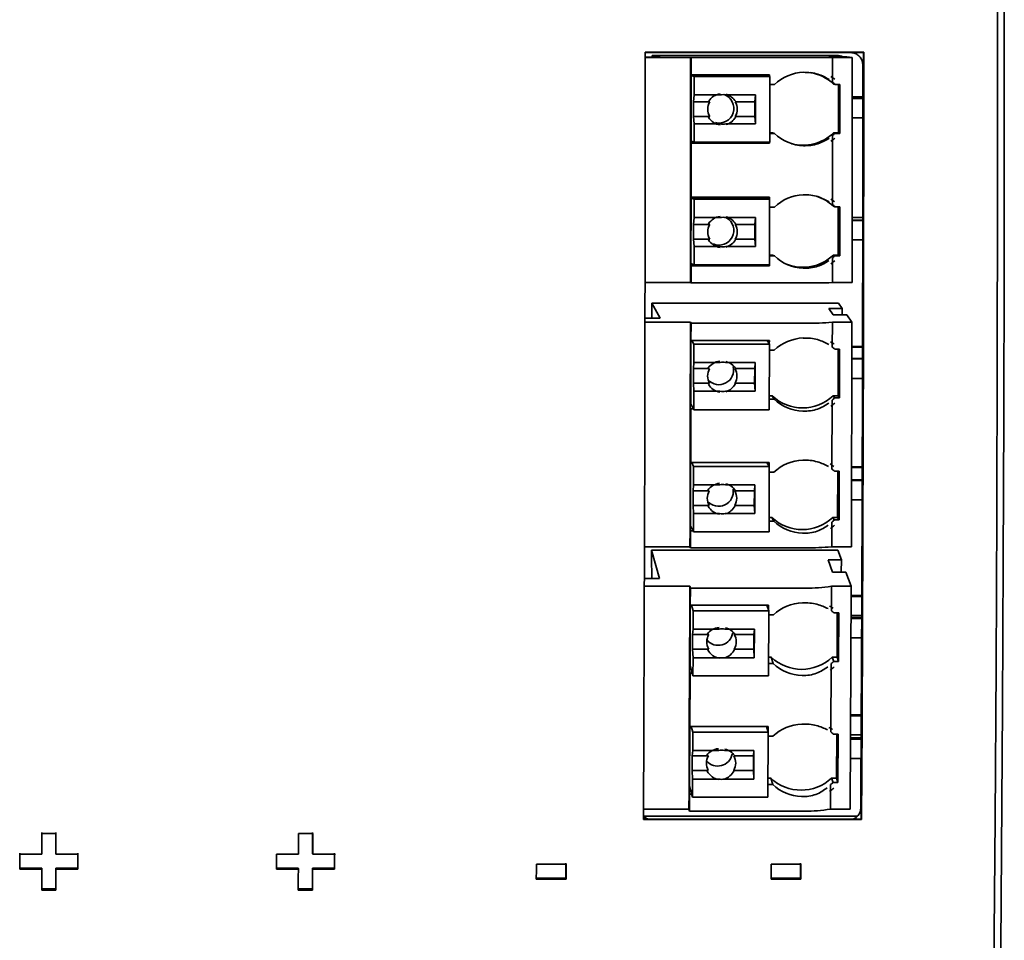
# Model space of a CAD drawing. Header units: millimetres. Extents: x 106 to 304, y 48 to 240.
# Tile 9 of 13: x 126 to 144, y 191 to 208. Entities that reach past the tile are written whole.
import ezdxf

# ---------------------------------------------------------------- set-up
doc = ezdxf.new("R2010")
doc.units = ezdxf.units.MM

msp = doc.modelspace()

# ---------------------------------------------------------------- linework, layer by layer
at = {"color": 7, "linetype": 'Continuous', "lineweight": 35}
for p, q in [((141.751, 207.842), (137.553, 207.842)), ((141.745, 207.841), (137.553, 207.841)), ((141.751, 207.842), (141.745, 207.841)), ((137.553, 207.743), (138.428, 207.743)), ((137.844, 207.751), (137.558, 207.751)), ((137.689, 207.778), (137.844, 207.751)), ((141.269, 207.778), (137.689, 207.778)), ((137.689, 207.778), (137.689, 207.751)), ((138.428, 207.743), (138.439, 207.741)), ((138.428, 207.743), (138.428, 207.414)), ((138.439, 207.741), (140.594, 207.741)), ((138.439, 207.741), (138.439, 207.412)), ((141.084, 207.769), (141.339, 207.769)), ((141.172, 207.757), (141.084, 207.769)), ((141.087, 207.742), (141.154, 207.743)), ((141.154, 207.743), (141.153, 207.267)), ((141.154, 207.743), (141.529, 207.743)), ((141.428, 207.757), (141.172, 207.757)), ((141.339, 207.769), (141.269, 207.778)), ((141.339, 207.769), (141.339, 207.757)), ((141.529, 207.743), (141.428, 207.757)), ((141.527, 203.42), (141.529, 207.743)), ((138.428, 207.414), (138.427, 206.098)), ((138.439, 207.412), (138.428, 207.414)), ((139.944, 207.412), (138.439, 207.412)), ((139.905, 207.386), (139.905, 207.412)), ((139.944, 207.379), (139.944, 207.412)), ((138.436, 206.133), (138.437, 207.39)), ((138.495, 207.379), (138.437, 207.39)), ((138.437, 207.39), (139.882, 207.39)), ((138.495, 207.379), (138.495, 207.025)), ((139.947, 207.379), (138.495, 207.379)), ((139.947, 207.379), (139.882, 207.39)), ((139.946, 206.116), (139.947, 207.379)), ((140.038, 207.224), (139.946, 207.224)), ((141.2, 207.226), (141.171, 207.231)), ((141.294, 207.226), (141.2, 207.226)), ((141.265, 206.293), (141.265, 207.226)), ((141.294, 206.286), (141.294, 207.226)), ((138.495, 207.025), (138.486, 206.891)), ((138.486, 206.891), (138.486, 206.608)), ((138.486, 206.891), (138.797, 206.891)), ((138.495, 207.025), (138.996, 207.025)), ((139.106, 207.025), (139.673, 207.025)), ((139.286, 206.891), (139.663, 206.891)), ((139.673, 207.025), (139.663, 206.891)), ((139.663, 206.891), (139.663, 206.608)), ((139.673, 206.47), (139.673, 207.025)), ((141.734, 206.987), (141.529, 206.987)), ((141.734, 206.985), (141.529, 206.985)), ((141.734, 206.957), (141.529, 206.957)), ((141.734, 206.956), (141.529, 206.956)), ((138.486, 206.608), (138.495, 206.47)), ((138.486, 206.608), (138.797, 206.608)), ((138.495, 206.47), (138.495, 206.116)), ((138.996, 206.47), (138.495, 206.47)), ((139.673, 206.47), (139.105, 206.47)), ((139.286, 206.608), (139.663, 206.608)), ((139.663, 206.608), (139.673, 206.47)), ((141.529, 206.582), (141.734, 206.582)), ((139.946, 206.293), (139.998, 206.293)), ((139.946, 206.283), (140.037, 206.283)), ((140.037, 206.283), (139.998, 206.293)), ((141.2, 206.286), (141.171, 206.293)), ((141.171, 206.293), (141.265, 206.293)), ((141.2, 206.286), (141.294, 206.286)), ((141.294, 206.286), (141.265, 206.293)), ((138.427, 206.105), (139.904, 206.105)), ((138.438, 206.095), (138.427, 206.098)), ((138.427, 206.098), (138.427, 205.064)), ((138.495, 206.116), (138.436, 206.133)), ((138.438, 206.095), (138.437, 205.06)), ((138.438, 206.095), (139.943, 206.095)), ((138.495, 206.116), (139.946, 206.116)), ((139.904, 206.105), (139.904, 206.116)), ((139.943, 206.095), (139.904, 206.105)), ((139.943, 206.095), (139.943, 206.116)), ((141.153, 206.245), (141.152, 204.918)), ((138.427, 205.064), (138.426, 203.749)), ((138.437, 205.06), (138.427, 205.064)), ((138.435, 203.789), (138.436, 205.045)), ((138.494, 205.023), (138.436, 205.045)), ((138.436, 205.045), (139.88, 205.045)), ((139.942, 205.06), (138.437, 205.06)), ((138.494, 205.023), (138.494, 204.669)), ((139.945, 205.023), (138.494, 205.023)), ((139.945, 205.023), (139.88, 205.045)), ((139.904, 205.037), (139.904, 205.06)), ((139.942, 205.024), (139.942, 205.06)), ((139.945, 203.76), (139.945, 205.023)), ((140.036, 204.872), (139.945, 204.872)), ((141.199, 204.877), (141.17, 204.886)), ((141.293, 204.877), (141.199, 204.877)), ((141.263, 203.948), (141.264, 204.877)), ((141.292, 203.937), (141.293, 204.877)), ((138.494, 204.669), (138.485, 204.537)), ((138.494, 204.669), (138.995, 204.669)), ((139.104, 204.669), (139.672, 204.669)), ((139.672, 204.669), (139.662, 204.537)), ((139.672, 204.114), (139.672, 204.669)), ((141.733, 204.672), (141.528, 204.672)), ((141.733, 204.669), (141.528, 204.669)), ((141.733, 204.619), (141.528, 204.619)), ((141.733, 204.616), (141.528, 204.616)), ((138.485, 204.537), (138.485, 204.254)), ((138.485, 204.537), (138.796, 204.537)), ((139.285, 204.537), (139.662, 204.537)), ((139.662, 204.537), (139.662, 204.254)), ((138.485, 204.254), (138.494, 204.114)), ((138.485, 204.254), (138.795, 204.254)), ((139.285, 204.254), (139.662, 204.254)), ((139.662, 204.254), (139.672, 204.114)), ((141.527, 204.242), (141.732, 204.242)), ((138.494, 204.114), (138.493, 203.76)), ((138.995, 204.114), (138.494, 204.114)), ((139.672, 204.114), (139.104, 204.114)), ((139.945, 203.948), (139.997, 203.948)), ((139.945, 203.932), (140.036, 203.932)), ((140.036, 203.932), (139.997, 203.948)), ((141.151, 203.895), (141.151, 203.42)), ((141.198, 203.937), (141.17, 203.948)), ((141.17, 203.948), (141.263, 203.948)), ((141.198, 203.937), (141.292, 203.937)), ((141.292, 203.937), (141.263, 203.948)), ((138.426, 203.761), (138.493, 203.761)), ((138.426, 203.749), (138.426, 203.42)), ((138.437, 203.744), (138.426, 203.749)), ((138.493, 203.76), (138.435, 203.789)), ((138.437, 203.744), (138.437, 203.415)), ((138.437, 203.744), (139.942, 203.744)), ((138.493, 203.76), (139.945, 203.76)), ((139.942, 203.744), (139.904, 203.76)), ((139.942, 203.744), (139.942, 203.76)), ((137.551, 203.42), (138.426, 203.42)), ((138.426, 203.42), (138.437, 203.415)), ((138.437, 203.415), (140.591, 203.415)), ((141.084, 203.419), (141.151, 203.42)), ((141.151, 203.42), (141.527, 203.42)), ((137.686, 203.025), (137.842, 202.738)), ((141.266, 203.025), (137.686, 203.025)), ((137.686, 203.025), (137.686, 202.738)), ((141.081, 202.926), (141.336, 202.926)), ((141.168, 202.801), (141.081, 202.926)), ((141.336, 202.926), (141.266, 203.025)), ((141.336, 202.926), (141.336, 202.801)), ((137.842, 202.738), (137.551, 202.738)), ((141.425, 202.801), (141.168, 202.801)), ((141.526, 202.659), (141.425, 202.801)), ((137.551, 202.659), (138.425, 202.659)), ((138.425, 202.659), (138.424, 202.331)), ((138.425, 202.659), (138.436, 202.639)), ((138.436, 202.639), (138.435, 202.311)), ((138.436, 202.639), (140.59, 202.639)), ((141.083, 202.654), (141.15, 202.659)), ((141.15, 202.659), (141.148, 202.184)), ((141.15, 202.659), (141.526, 202.659)), ((141.514, 198.349), (141.526, 202.659)), ((138.424, 202.331), (138.421, 201.018)), ((138.435, 202.311), (138.424, 202.331)), ((138.431, 201.091), (138.433, 202.314)), ((139.94, 202.311), (138.435, 202.311)), ((138.491, 202.241), (138.452, 202.311)), ((139.942, 202.241), (139.898, 202.311)), ((139.901, 202.307), (139.901, 202.311)), ((139.939, 202.245), (139.94, 202.311)), ((138.491, 202.241), (138.491, 201.888)), ((139.942, 202.241), (138.491, 202.241)), ((139.939, 200.981), (139.942, 202.241)), ((140.033, 202.123), (139.942, 202.123)), ((141.289, 202.143), (141.195, 202.143)), ((141.258, 201.25), (141.26, 202.143)), ((141.287, 201.206), (141.289, 202.143)), ((141.729, 202.193), (141.524, 202.193)), ((141.729, 202.181), (141.524, 202.181)), ((141.728, 201.966), (141.524, 201.966)), ((141.728, 201.955), (141.524, 201.955)), ((138.481, 201.769), (138.48, 201.487)), ((138.491, 201.888), (138.481, 201.769)), ((138.481, 201.769), (138.792, 201.769)), ((138.491, 201.888), (138.992, 201.888)), ((139.101, 201.888), (139.668, 201.888)), ((139.281, 201.769), (139.658, 201.769)), ((139.658, 201.769), (139.657, 201.487)), ((139.668, 201.888), (139.658, 201.769)), ((139.667, 201.334), (139.668, 201.888)), ((141.523, 201.581), (141.727, 201.581)), ((138.48, 201.487), (138.489, 201.334)), ((138.48, 201.487), (138.791, 201.487)), ((139.28, 201.487), (139.657, 201.487)), ((139.657, 201.487), (139.667, 201.334)), ((138.489, 201.334), (138.488, 200.981)), ((138.99, 201.334), (138.489, 201.334)), ((139.667, 201.334), (139.1, 201.334)), ((139.94, 201.25), (139.992, 201.25)), ((139.94, 201.185), (140.031, 201.185)), ((140.031, 201.185), (139.992, 201.25)), ((141.193, 201.206), (141.164, 201.25)), ((141.164, 201.25), (141.258, 201.25)), ((141.193, 201.206), (141.287, 201.206)), ((141.287, 201.206), (141.258, 201.25)), ((138.421, 201.018), (138.419, 199.988)), ((138.421, 201.063), (138.445, 201.063)), ((138.432, 200.998), (138.421, 201.018)), ((138.432, 200.998), (138.43, 199.967)), ((138.488, 200.981), (138.431, 201.091)), ((138.432, 200.998), (138.48, 200.998)), ((138.488, 200.981), (139.939, 200.981)), ((141.146, 201.164), (141.142, 199.842)), ((138.419, 199.988), (138.416, 198.677)), ((138.43, 199.967), (138.419, 199.988)), ((138.425, 198.754), (138.428, 199.97)), ((139.934, 199.967), (138.43, 199.967)), ((138.486, 199.892), (138.448, 199.967)), ((138.486, 199.892), (138.485, 199.539)), ((139.936, 199.892), (138.486, 199.892)), ((139.936, 199.892), (139.894, 199.967)), ((139.895, 199.965), (139.895, 199.967)), ((139.933, 199.897), (139.934, 199.967)), ((139.933, 198.633), (139.936, 199.892)), ((141.723, 199.885), (141.518, 199.885)), ((141.723, 199.872), (141.518, 199.872)), ((140.027, 199.779), (139.936, 199.779)), ((141.283, 199.801), (141.189, 199.801)), ((141.251, 198.913), (141.254, 199.801)), ((141.28, 198.864), (141.283, 199.801)), ((138.485, 199.539), (138.476, 199.422)), ((138.485, 199.539), (138.986, 199.539)), ((139.095, 199.539), (139.662, 199.539)), ((139.662, 199.539), (139.652, 199.422)), ((139.661, 198.986), (139.662, 199.539)), ((141.722, 199.635), (141.517, 199.635)), ((141.722, 199.622), (141.517, 199.622)), ((138.476, 199.422), (138.475, 199.14)), ((138.476, 199.422), (138.787, 199.422)), ((139.276, 199.422), (139.652, 199.422)), ((139.652, 199.422), (139.651, 199.14)), ((138.475, 199.14), (138.484, 198.986)), ((138.475, 199.14), (138.786, 199.14)), ((139.275, 199.14), (139.651, 199.14)), ((139.651, 199.14), (139.661, 198.986)), ((141.516, 199.249), (141.721, 199.249)), ((138.484, 198.986), (138.483, 198.633)), ((138.985, 198.986), (138.484, 198.986)), ((139.661, 198.986), (139.094, 198.986)), ((139.934, 198.913), (139.986, 198.913)), ((140.025, 198.842), (139.986, 198.913)), ((141.186, 198.864), (141.158, 198.913)), ((141.158, 198.913), (141.251, 198.913)), ((141.28, 198.864), (141.251, 198.913)), ((138.416, 198.726), (138.439, 198.726)), ((138.483, 198.633), (138.425, 198.754)), ((139.934, 198.842), (140.025, 198.842)), ((141.139, 198.823), (141.138, 198.349)), ((141.186, 198.864), (141.28, 198.864)), ((138.416, 198.677), (138.415, 198.349)), ((138.427, 198.654), (138.416, 198.677)), ((138.427, 198.654), (138.426, 198.327)), ((138.427, 198.654), (138.473, 198.654)), ((138.483, 198.633), (139.933, 198.633)), ((137.542, 198.349), (138.415, 198.349)), ((138.415, 198.349), (138.426, 198.327)), ((141.071, 198.344), (141.138, 198.349)), ((141.138, 198.349), (141.514, 198.349)), ((137.676, 198.285), (137.675, 197.965)), ((137.676, 198.285), (137.83, 197.741)), ((141.252, 198.285), (137.676, 198.285)), ((138.426, 198.327), (140.578, 198.327)), ((141.322, 198.097), (141.252, 198.285)), ((137.675, 197.965), (137.686, 197.923)), ((141.067, 198.097), (141.322, 198.097)), ((141.154, 197.86), (141.067, 198.097)), ((141.322, 198.097), (141.321, 197.86)), ((137.685, 197.741), (137.686, 197.923)), ((141.41, 197.86), (141.154, 197.86)), ((141.511, 197.59), (141.41, 197.86)), ((137.83, 197.741), (137.54, 197.741)), ((137.54, 197.59), (138.413, 197.59)), ((138.413, 197.59), (138.411, 197.264)), ((138.413, 197.59), (138.424, 197.554)), ((141.068, 197.581), (141.135, 197.59)), ((141.135, 197.59), (141.133, 197.119)), ((141.135, 197.59), (141.511, 197.59)), ((141.489, 193.312), (141.511, 197.59)), ((138.424, 197.554), (138.422, 197.228)), ((138.424, 197.554), (140.576, 197.554)), ((141.714, 197.416), (141.51, 197.416)), ((141.714, 197.395), (141.51, 197.395)), ((138.411, 197.264), (138.406, 195.961)), ((138.422, 197.228), (138.411, 197.264)), ((138.416, 196.071), (138.421, 197.233)), ((139.925, 197.228), (138.422, 197.228)), ((138.478, 197.12), (138.447, 197.228)), ((139.928, 197.12), (139.893, 197.228)), ((139.925, 197.129), (139.925, 197.228)), ((138.478, 197.12), (138.477, 196.769)), ((139.928, 197.12), (138.478, 197.12)), ((139.922, 195.87), (139.928, 197.12)), ((140.018, 197.041), (139.928, 197.041)), ((141.273, 197.078), (141.179, 197.078)), ((141.24, 196.228), (141.244, 197.078)), ((141.269, 196.147), (141.273, 197.078)), ((141.508, 197.028), (141.713, 197.028)), ((141.712, 196.972), (141.507, 196.972)), ((141.713, 196.993), (141.508, 196.993)), ((138.467, 196.666), (138.466, 196.386)), ((138.477, 196.769), (138.467, 196.666)), ((138.467, 196.666), (138.778, 196.666)), ((138.477, 196.769), (138.978, 196.769)), ((139.087, 196.769), (139.653, 196.769)), ((139.267, 196.666), (139.643, 196.666)), ((139.643, 196.666), (139.642, 196.386)), ((139.653, 196.769), (139.643, 196.666)), ((139.651, 196.22), (139.653, 196.769)), ((141.506, 196.601), (141.711, 196.601)), ((138.466, 196.386), (138.475, 196.22)), ((138.466, 196.386), (138.777, 196.386)), ((139.265, 196.386), (139.642, 196.386)), ((139.642, 196.386), (139.651, 196.22)), ((138.473, 195.87), (138.416, 196.071)), ((138.475, 196.22), (138.473, 195.87)), ((138.975, 196.22), (138.475, 196.22)), ((139.651, 196.22), (139.085, 196.22)), ((139.923, 196.11), (140.014, 196.11)), ((139.924, 196.228), (139.976, 196.228)), ((140.014, 196.11), (139.976, 196.228)), ((141.128, 196.106), (141.121, 194.794)), ((141.175, 196.147), (141.146, 196.228)), ((141.146, 196.228), (141.24, 196.228)), ((141.175, 196.147), (141.269, 196.147)), ((141.269, 196.147), (141.24, 196.228)), ((138.406, 195.961), (138.402, 194.938)), ((138.417, 195.924), (138.406, 195.961)), ((138.407, 196.043), (138.424, 196.043)), ((138.417, 195.924), (138.413, 194.9)), ((138.417, 195.924), (138.458, 195.924)), ((138.473, 195.87), (139.922, 195.87)), ((141.704, 195.124), (141.498, 195.124)), ((138.402, 194.938), (138.397, 193.637)), ((138.413, 194.9), (138.402, 194.938)), ((141.703, 195.102), (141.498, 195.102)), ((138.407, 193.751), (138.411, 194.906)), ((139.915, 194.9), (138.413, 194.9)), ((138.469, 194.788), (138.438, 194.9)), ((138.469, 194.788), (138.468, 194.438)), ((139.917, 194.788), (138.469, 194.788)), ((139.917, 194.788), (139.883, 194.9)), ((139.912, 193.539), (139.917, 194.788)), ((139.914, 194.798), (139.915, 194.9)), ((141.262, 194.752), (141.168, 194.752)), ((141.229, 193.909), (141.233, 194.752)), ((141.257, 193.823), (141.262, 194.752)), ((140.008, 194.714), (139.917, 194.714)), ((141.496, 194.736), (141.701, 194.736)), ((141.701, 194.678), (141.496, 194.678)), ((141.701, 194.656), (141.496, 194.656)), ((138.468, 194.438), (138.458, 194.336)), ((138.468, 194.438), (138.968, 194.438)), ((139.077, 194.438), (139.643, 194.438)), ((139.643, 194.438), (139.633, 194.336)), ((139.641, 193.889), (139.643, 194.438)), ((138.458, 194.336), (138.457, 194.057)), ((138.458, 194.336), (138.768, 194.336)), ((139.257, 194.336), (139.633, 194.336)), ((139.633, 194.336), (139.632, 194.057)), ((141.494, 194.286), (141.699, 194.286)), ((138.457, 194.057), (138.466, 193.889)), ((138.457, 194.057), (138.767, 194.057)), ((139.255, 194.057), (139.632, 194.057)), ((139.632, 194.057), (139.641, 193.889)), ((138.466, 193.889), (138.464, 193.539)), ((138.966, 193.889), (138.466, 193.889)), ((139.641, 193.889), (139.075, 193.889)), ((139.914, 193.909), (139.965, 193.909)), ((140.004, 193.784), (139.965, 193.909)), ((141.164, 193.823), (141.135, 193.909)), ((141.135, 193.909), (141.229, 193.909)), ((141.164, 193.823), (141.257, 193.823)), ((141.257, 193.823), (141.229, 193.909)), ((138.397, 193.637), (138.396, 193.312)), ((138.397, 193.723), (138.414, 193.723)), ((138.408, 193.598), (138.397, 193.637)), ((138.464, 193.539), (138.407, 193.751)), ((139.913, 193.784), (140.004, 193.784)), ((141.116, 193.782), (141.114, 193.312)), ((138.408, 193.598), (138.406, 193.272)), ((138.408, 193.598), (138.448, 193.598)), ((138.464, 193.539), (139.912, 193.539)), ((137.524, 193.312), (138.396, 193.312)), ((138.396, 193.312), (138.406, 193.272)), ((138.406, 193.272), (140.556, 193.272)), ((141.047, 193.302), (141.114, 193.312)), ((141.114, 193.312), (141.489, 193.312)), ((137.523, 193.157), (137.56, 193.117)), ((137.523, 193.117), (141.704, 193.117)), ((137.523, 193.112), (141.71, 193.112)), ((137.534, 193.176), (141.628, 193.176)), ((141.71, 193.112), (141.704, 193.117)), ((126.241, 192.844), (125.967, 192.844)), ((131.171, 192.844), (130.897, 192.844)), ((125.967, 192.445), (125.545, 192.445)), ((125.967, 192.445), (125.967, 192.465)), ((126.241, 192.445), (126.241, 192.465)), ((126.663, 192.445), (126.241, 192.445)), ((130.896, 192.445), (130.474, 192.445)), ((131.171, 192.445), (131.169, 192.465)), ((131.593, 192.445), (131.171, 192.445)), ((125.545, 192.157), (125.545, 192.177)), ((125.545, 192.177), (125.967, 192.177)), ((125.545, 192.157), (125.967, 192.157)), ((125.967, 192.157), (125.967, 192.177)), ((126.241, 192.157), (126.241, 192.177)), ((126.241, 192.177), (126.663, 192.177)), ((126.241, 192.157), (126.663, 192.157)), ((126.663, 192.157), (126.663, 192.177)), ((130.472, 192.177), (130.894, 192.177)), ((130.474, 192.157), (130.896, 192.157)), ((130.896, 192.157), (130.894, 192.177)), ((131.17, 192.157), (131.168, 192.177)), ((131.168, 192.177), (131.59, 192.177)), ((131.17, 192.157), (131.592, 192.157)), ((131.592, 192.157), (131.59, 192.177)), ((136.036, 192.256), (135.466, 192.256)), ((140.543, 192.256), (139.973, 192.256)), ((135.465, 191.988), (136.031, 191.988)), ((135.465, 191.968), (136.035, 191.968)), ((136.035, 191.968), (136.031, 191.988)), ((139.967, 191.988), (140.536, 191.988)), ((139.972, 191.968), (140.541, 191.968)), ((140.541, 191.968), (140.536, 191.988)), ((125.967, 191.758), (125.967, 191.779)), ((125.967, 191.779), (126.241, 191.779)), ((125.967, 191.758), (126.241, 191.758)), ((126.241, 191.758), (126.241, 191.779)), ((130.893, 191.779), (131.167, 191.779)), ((130.895, 191.758), (131.169, 191.758)), ((131.169, 191.758), (131.167, 191.779))]:
    msp.add_line(p, q, dxfattribs=at)
at = {"color": 7, "linetype": 'Continuous', "lineweight": 35, "flags": 128}
for points in [[(144.134, 234.022), (144.172, 231.217), (144.206, 228.378), (144.235, 225.509), (144.26, 222.614), (144.281, 219.697), (144.298, 216.762), (144.31, 213.813), (144.318, 210.854), (144.322, 207.889), (144.321, 204.923), (144.316, 201.96), (144.306, 199.003), (144.292, 196.058), (144.274, 193.127), (144.251, 190.215)], [(144.262, 234.018), (144.298, 231.361), (144.33, 228.674), (144.359, 225.959), (144.384, 223.221), (144.405, 220.462), (144.422, 217.686), (144.435, 214.896), (144.445, 212.095), (144.45, 209.288), (144.451, 206.478), (144.448, 203.668), (144.442, 200.863), (144.431, 198.064), (144.416, 195.277), (144.398, 192.504), (144.375, 189.75), (144.349, 187.016), (144.319, 184.307), (144.285, 181.627), (144.248, 178.977)], [(137.553, 207.842), (137.553, 205.992), (137.552, 204.143), (137.55, 202.295), (137.547, 200.449), (137.542, 198.607), (137.537, 196.77), (137.531, 194.938), (137.523, 193.112)], [(141.704, 193.117), (141.714, 194.942), (141.723, 196.773), (141.73, 198.61), (141.736, 200.451), (141.741, 202.296), (141.744, 204.143), (141.745, 205.992), (141.745, 207.841)], [(141.71, 193.112), (141.72, 194.938), (141.729, 196.77), (141.736, 198.607), (141.742, 200.449), (141.747, 202.295), (141.75, 204.143), (141.751, 205.992), (141.751, 207.842)], [(125.967, 192.863), (125.967, 192.813), (125.967, 192.763), (125.967, 192.714), (125.967, 192.664), (125.967, 192.614), (125.967, 192.564), (125.967, 192.515), (125.967, 192.465)], [(126.241, 192.465), (126.241, 192.515), (126.241, 192.564), (126.241, 192.614), (126.241, 192.664), (126.241, 192.714), (126.241, 192.763), (126.241, 192.813), (126.241, 192.863)], [(131.169, 192.465), (131.169, 192.515), (131.169, 192.564), (131.169, 192.614), (131.169, 192.664), (131.169, 192.714), (131.169, 192.763), (131.169, 192.813), (131.169, 192.863)], [(125.967, 192.844), (125.967, 192.794), (125.967, 192.744), (125.967, 192.694), (125.967, 192.644), (125.967, 192.594), (125.967, 192.545), (125.967, 192.495), (125.967, 192.445)], [(126.241, 192.445), (126.241, 192.495), (126.241, 192.545), (126.241, 192.594), (126.241, 192.644), (126.241, 192.694), (126.241, 192.744), (126.241, 192.794), (126.241, 192.844)], [(130.897, 192.844), (130.897, 192.794), (130.897, 192.744), (130.897, 192.694), (130.897, 192.644), (130.896, 192.594), (130.896, 192.545), (130.896, 192.495), (130.896, 192.445)], [(131.171, 192.445), (131.171, 192.495), (131.171, 192.545), (131.171, 192.594), (131.171, 192.644), (131.171, 192.694), (131.171, 192.744), (131.171, 192.794), (131.171, 192.844)], [(125.545, 192.465), (125.545, 192.429), (125.545, 192.393), (125.545, 192.357), (125.545, 192.321), (125.545, 192.285), (125.545, 192.249), (125.545, 192.213), (125.545, 192.177)], [(125.545, 192.445), (125.545, 192.409), (125.545, 192.373), (125.545, 192.337), (125.545, 192.301), (125.545, 192.265), (125.545, 192.229), (125.545, 192.193), (125.545, 192.157)], [(126.663, 192.177), (126.663, 192.213), (126.663, 192.249), (126.663, 192.285), (126.663, 192.321), (126.663, 192.357), (126.663, 192.393), (126.663, 192.429), (126.663, 192.465)], [(126.663, 192.157), (126.663, 192.193), (126.663, 192.229), (126.663, 192.265), (126.663, 192.301), (126.663, 192.337), (126.663, 192.373), (126.663, 192.409), (126.663, 192.445)], [(130.474, 192.445), (130.474, 192.409), (130.474, 192.373), (130.474, 192.337), (130.474, 192.301), (130.474, 192.265), (130.474, 192.229), (130.474, 192.193), (130.474, 192.157)], [(131.59, 192.177), (131.59, 192.213), (131.59, 192.249), (131.59, 192.285), (131.59, 192.321), (131.59, 192.357), (131.59, 192.393), (131.591, 192.429), (131.591, 192.465)], [(131.592, 192.157), (131.592, 192.193), (131.592, 192.229), (131.592, 192.265), (131.592, 192.301), (131.592, 192.337), (131.592, 192.373), (131.592, 192.409), (131.593, 192.445)], [(125.967, 192.177), (125.967, 192.127), (125.967, 192.077), (125.967, 192.028), (125.967, 191.978), (125.967, 191.928), (125.967, 191.878), (125.967, 191.828), (125.967, 191.779)], [(125.967, 192.157), (125.967, 192.107), (125.967, 192.057), (125.967, 192.007), (125.967, 191.957), (125.967, 191.907), (125.967, 191.857), (125.967, 191.808), (125.967, 191.758)], [(126.241, 191.779), (126.241, 191.828), (126.241, 191.878), (126.241, 191.928), (126.241, 191.978), (126.241, 192.028), (126.241, 192.077), (126.241, 192.127), (126.241, 192.177)], [(126.241, 191.758), (126.241, 191.808), (126.241, 191.857), (126.241, 191.907), (126.241, 191.957), (126.241, 192.007), (126.241, 192.057), (126.241, 192.107), (126.241, 192.157)], [(130.896, 192.157), (130.896, 192.107), (130.895, 192.057), (130.895, 192.007), (130.895, 191.957), (130.895, 191.907), (130.895, 191.857), (130.895, 191.808), (130.895, 191.758)], [(131.167, 191.779), (131.167, 191.828), (131.167, 191.878), (131.168, 191.928), (131.168, 191.978), (131.168, 192.028), (131.168, 192.077), (131.168, 192.127), (131.168, 192.177)], [(131.169, 191.758), (131.169, 191.808), (131.169, 191.857), (131.169, 191.907), (131.17, 191.957), (131.17, 192.007), (131.17, 192.057), (131.17, 192.107), (131.17, 192.157)], [(135.466, 192.256), (135.466, 192.22), (135.466, 192.184), (135.466, 192.148), (135.466, 192.112), (135.466, 192.076), (135.465, 192.04), (135.465, 192.004), (135.465, 191.968)], [(136.031, 191.988), (136.031, 192.024), (136.032, 192.06), (136.032, 192.096), (136.032, 192.132), (136.032, 192.168), (136.032, 192.204), (136.032, 192.24), (136.032, 192.276)], [(136.035, 191.968), (136.035, 192.004), (136.035, 192.04), (136.035, 192.076), (136.035, 192.112), (136.036, 192.148), (136.036, 192.184), (136.036, 192.22), (136.036, 192.256)], [(139.973, 192.256), (139.973, 192.22), (139.973, 192.184), (139.973, 192.148), (139.973, 192.112), (139.972, 192.076), (139.972, 192.04), (139.972, 192.004), (139.972, 191.968)], [(140.536, 191.988), (140.536, 192.024), (140.537, 192.06), (140.537, 192.096), (140.537, 192.132), (140.537, 192.168), (140.537, 192.204), (140.538, 192.24), (140.538, 192.276)], [(140.541, 191.968), (140.542, 192.004), (140.542, 192.04), (140.542, 192.076), (140.542, 192.112), (140.543, 192.148), (140.543, 192.184), (140.543, 192.22), (140.543, 192.256)]]:
    msp.add_lwpolyline(points, dxfattribs=at)
at = {"color": 7, "linetype": 'Continuous', "lineweight": 35}
for centre, radius, start, end in [((140.629, 282.725), 74.984, 269.97303, 270.34975), ((140.626, 206.606), 0.853, 92.1778, 133.5894), ((140.585, 206.616), 0.85, 46.384, 80.6786), ((140.613, 206.61), 0.851, 46.3817, 50.6054), ((138.977, 206.765), 0.281, 255.2693, 70.2809), ((139.051, 206.747), 0.283, 78.853, 101.147), ((139.041, 206.75), 0.283, 149.9703, 209.9727), ((139.041, 206.75), 0.283, 329.9692, 29.9716), ((139.051, 206.747), 0.283, 258.8533, 281.1467), ((140.625, 206.9), 0.852, 226.3867, 267.8288), ((140.585, 206.909), 0.85, 255.2058, 313.5916), ((140.612, 206.904), 0.852, 309.3663, 313.5849), ((140.624, 204.254), 0.853, 92.1772, 133.5862), ((140.584, 204.271), 0.849, 46.3857, 72.0467), ((140.612, 204.261), 0.851, 46.3844, 50.608), ((138.976, 204.423), 0.281, 245.944, 59.6216), ((139.05, 204.391), 0.283, 78.8541, 101.1459), ((139.04, 204.395), 0.282, 149.9677, 209.9753), ((139.04, 204.396), 0.282, 329.9666, 29.9742), ((139.05, 204.392), 0.283, 258.8543, 281.1457), ((140.623, 204.549), 0.852, 226.3898, 267.8294), ((140.583, 204.564), 0.85, 246.767, 313.5895), ((140.611, 204.554), 0.852, 309.3637, 313.5823), ((140.626, 228.005), 24.591, 269.9178, 271.0664), ((140.625, 209.938), 7.299, 269.7241, 273.5959), ((140.622, 201.503), 0.855, 92.1739, 133.4636), ((140.611, 201.529), 0.847, 46.3901, 50.6215), ((139.035, 201.627), 0.281, 149.8, 209.9366), ((138.972, 201.742), 0.281, 222.5365, 13.439), ((139.046, 201.61), 0.283, 78.8791, 101.1209), ((139.037, 201.628), 0.281, 329.7949, 29.9315), ((139.045, 201.612), 0.283, 258.8802, 281.1198), ((140.578, 201.867), 0.851, 226.4934, 313.5066), ((140.617, 201.802), 0.851, 226.426, 267.8563), ((140.605, 201.826), 0.854, 309.2479, 313.4564), ((140.615, 199.158), 0.855, 92.1712, 133.449), ((140.605, 199.187), 0.847, 46.4024, 50.6335), ((139.041, 199.261), 0.283, 78.8838, 101.1162), ((139.029, 199.28), 0.281, 149.788, 209.9485), ((138.966, 199.407), 0.281, 220.5865, 9.6086), ((139.032, 199.282), 0.281, 329.783, 29.9434), ((139.04, 199.264), 0.283, 258.8849, 281.1151), ((140.572, 199.53), 0.851, 226.5093, 313.4907), ((140.611, 199.458), 0.851, 226.4407, 267.8591), ((140.599, 199.484), 0.854, 309.236, 313.4442), ((140.614, 204.418), 6.091, 269.6703, 274.3072), ((140.61, 201.412), 3.858, 269.4844, 276.8144), ((140.607, 196.415), 0.859, 92.1475, 133.2174), ((140.6, 196.467), 0.842, 46.4995, 50.7368), ((139.017, 196.525), 0.278, 149.5297, 209.9988), ((138.957, 196.739), 0.282, 220.5001, 351.0494), ((139.032, 196.49), 0.285, 78.9438, 101.0562), ((139.026, 196.527), 0.278, 329.5206, 29.9897), ((139.03, 196.499), 0.285, 258.9458, 281.0542), ((140.561, 196.85), 0.854, 226.718, 313.282), ((140.599, 196.728), 0.851, 226.5867, 267.9064), ((140.59, 196.77), 0.854, 309.0312, 313.2275), ((140.596, 194.088), 0.858, 92.1426, 133.1915), ((140.589, 194.142), 0.841, 46.5213, 50.7582), ((138.948, 194.421), 0.282, 220.7809, 348.5347), ((139.023, 194.159), 0.285, 78.9521, 101.0479), ((139.007, 194.195), 0.277, 149.5084, 210.0202), ((139.017, 194.197), 0.277, 329.4993, 30.0111), ((139.02, 194.169), 0.285, 258.9541, 281.0459), ((140.55, 194.53), 0.854, 226.7463, 313.2537), ((140.579, 194.445), 0.853, 309.0101, 313.206), ((140.588, 194.402), 0.85, 226.6129, 267.9112), ((140.59, 196.769), 3.497, 269.4339, 277.5135)]:
    msp.add_arc(centre, radius, start, end, dxfattribs=at)
for centre, major_axis, ratio, start_param, end_param in [((140.637, 206.604), (0.645, 0.645), 0.98731, 0.126288, 0.227571), ((139.031, 206.752), (0.3, 0), 0.978156, 1.696146, 2.597577), ((139.031, 206.752), (0.3, 0), 0.978156, 0.5087, 1.310746), ((139.031, 206.752), (0, 0.307), 0.978774, 2.110131, 3.013996), ((139.031, 206.752), (0, 0.307), 0.978774, 3.403184, 4.207687), ((140.638, 206.898), (0.645, 0.645), 0.98731, 4.495171, 4.596096), ((140.636, 204.25), (0.645, 0.645), 0.98731, 0.129213, 0.229757), ((139.03, 204.4), (0.3, 0), 0.978156, 1.697791, 2.603374), ((139.03, 204.4), (0.3, 0), 0.978156, 0.503138, 1.307472), ((139.03, 204.4), (0, 0.307), 0.978774, 2.115588, 3.015539), ((139.03, 204.4), (0, 0.307), 0.978774, 3.400109, 4.202441), ((140.636, 204.544), (0.645, 0.645), 0.98731, 4.497448, 4.599123), ((140.631, 201.489), (0.659, 0.66), 0.942784, 0.154468, 0.253779), ((139.026, 201.645), (0.3, 0), 0.898015, 1.698405, 2.610975), ((139.026, 201.645), (0.3, 0), 0.898015, 0.495026, 1.301202), ((139.026, 201.645), (0, 0.33), 0.910226, 2.120485, 3.015159), ((139.026, 201.645), (0, 0.33), 0.910226, 3.395308, 4.196759), ((140.632, 201.782), (0.659, 0.66), 0.942784, 4.522368, 4.625374), ((140.625, 199.143), (0.659, 0.66), 0.942784, 0.157169, 0.255773), ((139.021, 199.3), (0.3, 0), 0.898015, 1.700354, 2.617541), ((139.021, 199.3), (0.3, 0), 0.898015, 0.488755, 1.297335), ((139.021, 199.3), (0, 0.33), 0.910226, 2.125331, 3.016484), ((139.021, 199.3), (0, 0.33), 0.910226, 3.392654, 4.192077), ((140.626, 199.436), (0.659, 0.66), 0.942784, 4.524839, 4.628623), ((140.615, 196.395), (0.673, 0.674), 0.90016, 0.18168, 0.279128), ((139.012, 196.558), (0.3, 0), 0.816025, 1.702077, 2.628156), ((139.012, 196.558), (0.3, 0), 0.816025, 0.477888, 1.289116), ((139.012, 196.558), (0, 0.352), 0.85229, 2.128636, 3.015539), ((139.012, 196.558), (0, 0.352), 0.85229, 3.388661, 4.187827), ((140.616, 196.686), (0.673, 0.674), 0.90016, 4.550472, 4.655667), ((140.604, 194.066), (0.673, 0.674), 0.90016, 0.184161, 0.280932), ((139.002, 194.23), (0.3, 0), 0.816025, 1.704434, 2.635646), ((139.002, 194.23), (0.3, 0), 0.816025, 0.470768, 1.28445), ((139.002, 194.23), (0, 0.352), 0.85229, 2.132946, 3.016686), ((139.002, 194.23), (0, 0.352), 0.85229, 3.386349, 4.18364), ((140.605, 194.357), (0.673, 0.674), 0.90016, 4.55314, 4.65914)]:
    msp.add_ellipse(centre, major_axis=major_axis, ratio=ratio, start_param=start_param, end_param=end_param, dxfattribs=at)
for points, knots in [([(141.735, 207.601), (141.732, 207.628), (141.727, 207.68), (141.686, 207.751), (141.627, 207.804), (141.56, 207.832), (141.517, 207.835), (141.499, 207.836)], [0, 0, 0, 0, 0.214515, 0.429049, 0.643819, 0.85841, 1, 1, 1, 1]), ([(141.694, 193.332), (141.699, 194.271), (141.71, 196.151), (141.723, 199.47), (141.733, 203.288), (141.734, 206.163), (141.735, 207.601)], [0, 0, 0, 0, 0.1991196, 0.3983674, 0.6989629, 1, 1, 1, 1]), ([(140.593, 207.458), (140.641, 207.457), (140.738, 207.455), (140.919, 207.416), (141.02, 207.358), (141.086, 207.319)], [0, 0, 0, 0, 0.2451716, 0.5011864, 1, 1, 1, 1]), ([(141.086, 206.192), (141.019, 206.152), (140.919, 206.092), (140.738, 206.051), (140.641, 206.049), (140.593, 206.048)], [0, 0, 0, 0, 0.498746, 0.750958, 1, 1, 1, 1]), ([(140.592, 205.107), (140.64, 205.106), (140.737, 205.105), (140.918, 205.064), (141.018, 205.007), (141.085, 204.969)], [0, 0, 0, 0, 0.249021, 0.501237, 1, 1, 1, 1]), ([(141.084, 203.842), (141.018, 203.802), (140.917, 203.741), (140.735, 203.7), (140.639, 203.698), (140.591, 203.697)], [0, 0, 0, 0, 0.498797, 0.754807, 1, 1, 1, 1]), ([(140.589, 202.357), (140.636, 202.357), (140.733, 202.355), (140.915, 202.32), (141.015, 202.266), (141.082, 202.231)], [0, 0, 0, 0, 0.245172, 0.501186, 1, 1, 1, 1]), ([(141.079, 201.107), (141.012, 201.064), (140.912, 201), (140.73, 200.954), (140.633, 200.953), (140.585, 200.952)], [0, 0, 0, 0, 0.498746, 0.750958, 1, 1, 1, 1]), ([(140.583, 200.013), (140.631, 200.012), (140.728, 200.011), (140.909, 199.975), (141.009, 199.923), (141.075, 199.888)], [0, 0, 0, 0, 0.249021, 0.501237, 1, 1, 1, 1]), ([(141.072, 198.765), (141.006, 198.722), (140.905, 198.656), (140.723, 198.612), (140.627, 198.609), (140.579, 198.608)], [0, 0, 0, 0, 0.498797, 0.754807, 1, 1, 1, 1]), ([(140.574, 197.274), (140.622, 197.273), (140.718, 197.272), (140.9, 197.24), (141, 197.193), (141.066, 197.161)], [0, 0, 0, 0, 0.245172, 0.501186, 1, 1, 1, 1]), ([(141.061, 196.045), (140.994, 195.999), (140.894, 195.93), (140.713, 195.881), (140.616, 195.879), (140.568, 195.878)], [0, 0, 0, 0, 0.498746, 0.750958, 1, 1, 1, 1]), ([(140.563, 194.946), (140.611, 194.945), (140.708, 194.945), (140.889, 194.912), (140.989, 194.866), (141.055, 194.835)], [0, 0, 0, 0, 0.249021, 0.501237, 1, 1, 1, 1]), ([(141.049, 193.721), (140.983, 193.674), (140.882, 193.603), (140.701, 193.556), (140.604, 193.553), (140.557, 193.552)], [0, 0, 0, 0, 0.498797, 0.754807, 1, 1, 1, 1]), ([(141.545, 193.117), (141.566, 193.127), (141.61, 193.147), (141.66, 193.205), (141.689, 193.27), (141.693, 193.314), (141.694, 193.332)], [0, 0, 0, 0, 0.239299, 0.52153, 0.80552, 1, 1, 1, 1]), ([(137.523, 193.185), (137.541, 193.165), (137.569, 193.135), (137.608, 193.122), (137.622, 193.117)], [0, 0, 0, 0, 0.642263, 1, 1, 1, 1])]:
    msp.add_open_spline(points, degree=3, knots=knots, dxfattribs=at)

doc.saveas('drawing.dxf')
